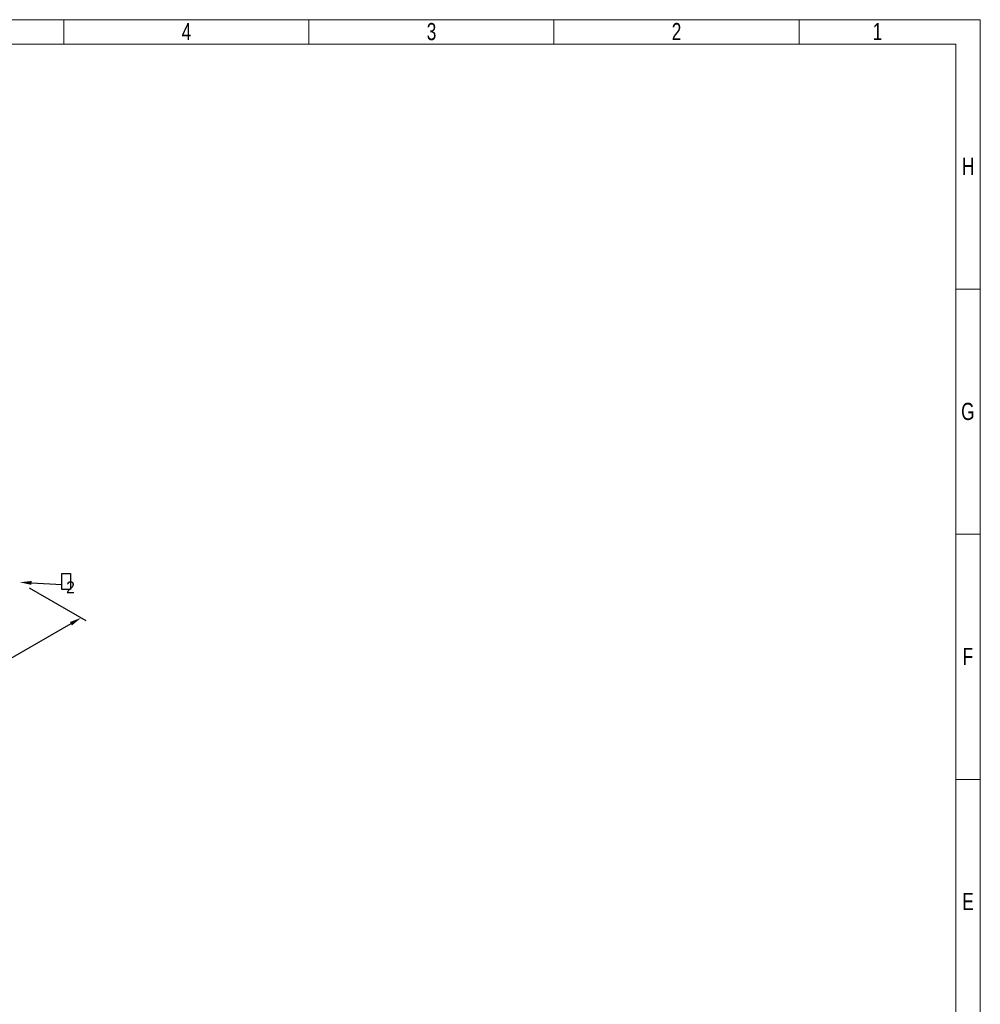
# Model space of a CAD drawing. Header units: millimetres. Extents: x 0 to 594, y 0 to 424.
# Tile 14 of 14: x 391 to 594, y 216 to 424. Entities that reach past the tile are written whole.
import ezdxf
from ezdxf import colors
from ezdxf.entities.mleader import LeaderData, LeaderLine
from ezdxf.enums import TextEntityAlignment as Align
from ezdxf.math import Vec2, Vec3

# ---------------------------------------------------------------- set-up
doc = ezdxf.new("R2018")
doc.units = ezdxf.units.MM
doc.header["$LTSCALE"] = 0.25
doc.set_wipeout_variables(frame=1)
doc.layers.add('Annotation', color=7, linetype='Continuous')
doc.layers.add('Dimension', color=1, linetype='Continuous')
doc.styles.add('AdskIsoMetric', font='romans.shx', dxfattribs={"width": 0.8, "height": 2.5})
doc.styles.add('AdskIsoMetric-30', font='romans.shx', dxfattribs={"width": 0.8, "height": 2.5})
doc.styles.add('SLDTEXTSTYLE3', font='TXT', dxfattribs={"width": 0.75})
doc.styles.get("Standard").update_dxf_attribs({"font": 'arial.ttf'})
doc.dimstyles.new('AdskIsoMetric', dxfattribs={"dimtxt": 2.5, "dimasz": 2.5, "dimexe": 1, "dimexo": 2, "dimgap": 0.8, "dimtad": 1, "dimdec": 0, "dimrnd": 1, "dimzin": 0, "dimdsep": 46, "dimtxsty": 'AdskIsoMetric', "dimcen": 0, "dimclrt": 7, "dimadec": 0, "dimazin": 0, "dimtfac": 1, "dimtdec": 0, "dimtmove": 1, "dimatfit": 3, "dimfxl": 1, "dimtfill": 1, "dimfrac": 2, "dimtolj": 1, "dimtzin": 0, "dimarcsym": 0})

# ---------------------------------------------------------------- blocks, each defined once
blk = doc.blocks.new('*D19')
at = {"layer": 'Defpoints', "color": 0, "transparency": 16777216}
for p in [(391.13, 305.5), (319.09, 263.91), (332.08, 256.41)]:
    blk.add_point(p, dxfattribs=at)
at = {"layer": 'Dimension', "color": 0, "lineweight": -2, "transparency": 16777216}
for p, q in [((393.13, 304.34), (405.12, 297.42)), ((401.96, 296.75), (334.25, 257.66)), ((321.09, 262.75), (333.08, 255.83))]:
    blk.add_line(p, q, dxfattribs=at)
at = {"layer": 'Dimension', "color": 0, "transparency": 16777216}
for points in [[(401.75, 297.11), (402.17, 296.39), (404.12, 298)], [(334.04, 258.02), (334.45, 257.3), (332.08, 256.41)]]:
    blk.add_solid(points, dxfattribs=at)
at = {"layer": 'Dimension', "color": 7, "transparency": 16777216, "insert": (365.86, 278.5), "char_height": 2.5, "attachment_point": 5, "rotation": 30, "style": 'AdskIsoMetric-30', "bg_fill": 3, "box_fill_scale": 1.1, "bg_fill_color": 256, "bg_fill_true_color": 13158600, "bg_fill_transparency": 0}
blk.add_mtext('\\A1;5520', dxfattribs=at)
blk = doc.blocks.new('AnnoRect')
at = {"color": 0, "linetype": 'ByBlock', "lineweight": -2}
blk.add_wipeout([(-0.81, -0.6), (-0.81, 0.6), (0.81, 0.6), (0.81, -0.6)], dxfattribs=at)
blk.add_lwpolyline([(-0.81, -0.6), (-0.81, 0.6), (0.81, 0.6), (0.81, -0.6)], close=True, dxfattribs=at)
at = {"color": 0, "linetype": 'ByBlock', "lineweight": -2, "width": 0.8, "flags": 106}
blk.add_attdef('XX', text='', height=1, dxfattribs=at).set_placement((0, 0), align=Align.MIDDLE_CENTER)
blk = doc.blocks.new('cajetin')
at = {"color": 7, "linetype": 'Continuous', "lineweight": 18}
for p, q in [((0, 615), (861, 615)), ((580.5, 607.5), (580.5, 615)), ((655.5, 607.5), (655.5, 615)), ((730.5, 607.5), (730.5, 615)), ((805.5, 607.5), (805.5, 615)), ((861, 615), (861, 0)), ((7.5, 607.5), (853.5, 607.5)), ((853.5, 607.5), (853.5, 7.5)), ((853.5, 532.5), (861, 532.5)), ((853.5, 457.5), (861, 457.5)), ((853.5, 382.5), (861, 382.5))]:
    blk.add_line(p, q, dxfattribs=at)
at = {"color": 7, "linetype": 'Continuous', "lineweight": 0, "char_height": 5.25, "attachment_point": 2, "style": 'SLDTEXTSTYLE3'}
for s, insert in [('4', (618.01, 613.99)), ('3', (693.01, 613.99)), ('2', (768.01, 613.99)), ('1', (829.51, 613.99)), ('H', (857.25, 572.74)), ('G', (857.18, 497.74)), ('F', (857.21, 422.74)), ('E', (857.24, 347.74))]:
    blk.add_mtext(s, dxfattribs=dict(at, insert=insert))

msp = doc.modelspace()

# ---------------------------------------------------------------- leaders
at = {"layer": 'Annotation'}
ml = msp.add_multileader_mtext('Standard', dxfattribs=at)
ml.set_content('')
ml.set_leader_properties()
ml.build(insert=Vec2(0, 0))
ml.multileader.update_dxf_attribs({"dogleg_length": 0, "arrow_head_size": 2.5})
ctx = ml.context
ctx.base_point, ctx.arrow_head_size = Vec3(400, 305), 2.5
notes = []
notes.append((ctx, [(0, (1, 1, 0), (400, 305), (-1, 0), 0, [(0, [(391.1314, 305.4988)], 0, [])])]))
ctx.mtext, ml.multileader.dxf.content_type = None, 0
for ctx, leaders in notes:
    for number, flags, end, landing, length, lines in leaders:
        leader = LeaderData()
        leader.index, (leader.has_last_leader_line, leader.has_dogleg_vector, leader.attachment_direction) = number, flags
        leader.last_leader_point, leader.dogleg_vector, leader.dogleg_length = Vec3(end), Vec3(landing), length
        for number, points, colour, breaks in lines:
            line = LeaderLine()
            line.index, line.vertices, line.color, line.breaks = number, Vec3.list(points), colors.encode_raw_color(colour), breaks
            leader.lines.append(line)
        ctx.leaders.append(leader)

# ---------------------------------------------------------------- next in the draw order: dimensions: what is measured, and where the dimension line sits
at = {"layer": 'Dimension'}
dim = msp.add_linear_dim(base=(332.0813, 256.4062), p1=(391.1314, 305.4988), p2=(319.0909, 263.9062), angle=210, text='5520', dimstyle='AdskIsoMetric', override={"dimtad": 0, "dimlfac": 66.363482, "dimtxsty": 'AdskIsoMetric-30', "dimse1": 0, "dimse2": 0, "dimsd1": 0, "dimsd2": 0, "dimtmove": 1}, dxfattribs=at)
dim.commit()
dim.dimension.update_dxf_attribs({"geometry": '*D19', "text_midpoint": (365.8617, 278.4957), "dimtype": 160})

# ---------------------------------------------------------------- next in the draw order: block references
at = {"layer": 'Annotation'}
ref = msp.add_blockref('AnnoRect', (400.9375, 305.6875), dxfattribs=dict(at, xscale=1.158088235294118, yscale=2.8125, zscale=2.5))
lines = msp.add_mtext('2', dxfattribs={"layer": '0', "color": 0, "linetype": 'ByBlock', "lineweight": -2, "insert": (400.9375, 305.6875), "char_height": 2.5, "attachment_point": 1})
ref.add_attrib('XX', '', (400.9375, 305.6875), dxfattribs={"flags": 104}).embed_mtext(lines)

# ---------------------------------------------------------------- next in the draw order: block references
at = {"xscale": 0.689895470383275, "yscale": 0.689895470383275, "zscale": 0.689895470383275}
msp.add_blockref('cajetin', (0, 0), dxfattribs=at)

doc.saveas('drawing.dxf')
